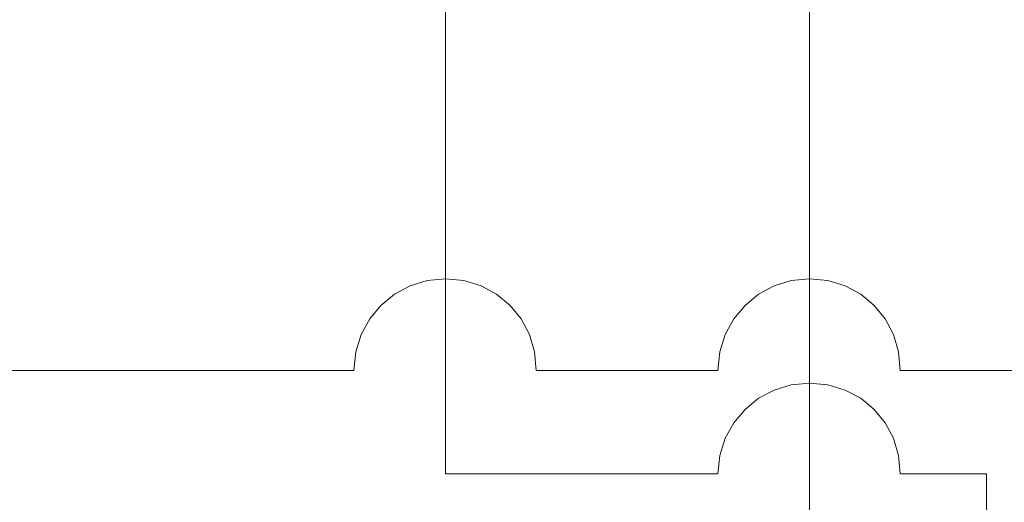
# Model space of a CAD drawing. Header units: millimetres. Extents: x -2603 to 1446, y -6775 to 6616.
# Tile 20 of 75: x -1224 to -1150, y -5418 to -5381. Entities that reach past the tile are written whole.
import ezdxf

# ---------------------------------------------------------------- set-up
doc = ezdxf.new("R2010")
doc.units = ezdxf.units.MM
doc.layers.get('0').update_dxf_attribs({"color": 252})

msp = doc.modelspace()

# ---------------------------------------------------------------- linework, layer by layer
at = {"color": 4, "lineweight": 0, "true_color": 0x00ffff}
for points in [[(-1192.301, -5371.204), (-1192.301, -5415.601)], [(-1158.038, -5415.601), (-1158.155, -5414.213), (-1158.539, -5412.92), (-1159.162, -5411.752), (-1159.996, -5410.737), (-1161.012, -5409.902), (-1162.183, -5409.276), (-1163.48, -5408.888), (-1164.875, -5408.765), (-1166.255, -5408.888), (-1167.543, -5409.276), (-1168.71, -5409.902), (-1169.73, -5410.737), (-1170.576, -5411.752), (-1171.219, -5412.92), (-1171.634, -5414.213), (-1171.792, -5415.601)], [(-1192.301, -5415.601), (-1171.792, -5415.601)], [(-1158.038, -5415.601), (-1151.524, -5415.601)], [(-1151.524, -5415.601), (-1151.524, -5480.427)]]:
    msp.add_lwpolyline(points, dxfattribs=at)
at = {"color": 5, "lineweight": 0, "true_color": 0x0000ff}
msp.add_lwpolyline([(-1164.875, -5452.036), (-1164.875, -5371.204)], dxfattribs=at)
at = {"color": 1, "lineweight": 0, "true_color": 0xff0000}
for points in [[(-1185.465, -5407.8), (-1185.586, -5406.396), (-1185.973, -5405.091), (-1186.598, -5403.913), (-1187.433, -5402.89), (-1188.448, -5402.048), (-1189.617, -5401.414), (-1190.911, -5401.017), (-1192.301, -5400.883), (-1193.686, -5401.017), (-1194.977, -5401.414), (-1196.146, -5402.048), (-1197.167, -5402.89), (-1198.012, -5403.913), (-1198.654, -5405.091), (-1199.065, -5406.396), (-1199.218, -5407.8)], [(-1158.038, -5407.8), (-1158.155, -5406.396), (-1158.539, -5405.091), (-1159.162, -5403.913), (-1159.996, -5402.89), (-1161.012, -5402.048), (-1162.183, -5401.414), (-1163.48, -5401.017), (-1164.875, -5400.883), (-1166.255, -5401.017), (-1167.543, -5401.414), (-1168.71, -5402.048), (-1169.73, -5402.89), (-1170.576, -5403.913), (-1171.219, -5405.091), (-1171.634, -5406.396), (-1171.792, -5407.8)], [(-1199.218, -5407.8), (-1236.135, -5407.8)], [(-1171.792, -5407.8), (-1185.465, -5407.8)], [(-656.322, -5407.8), (-1158.038, -5407.8)]]:
    msp.add_lwpolyline(points, dxfattribs=at)

doc.saveas('drawing.dxf')
